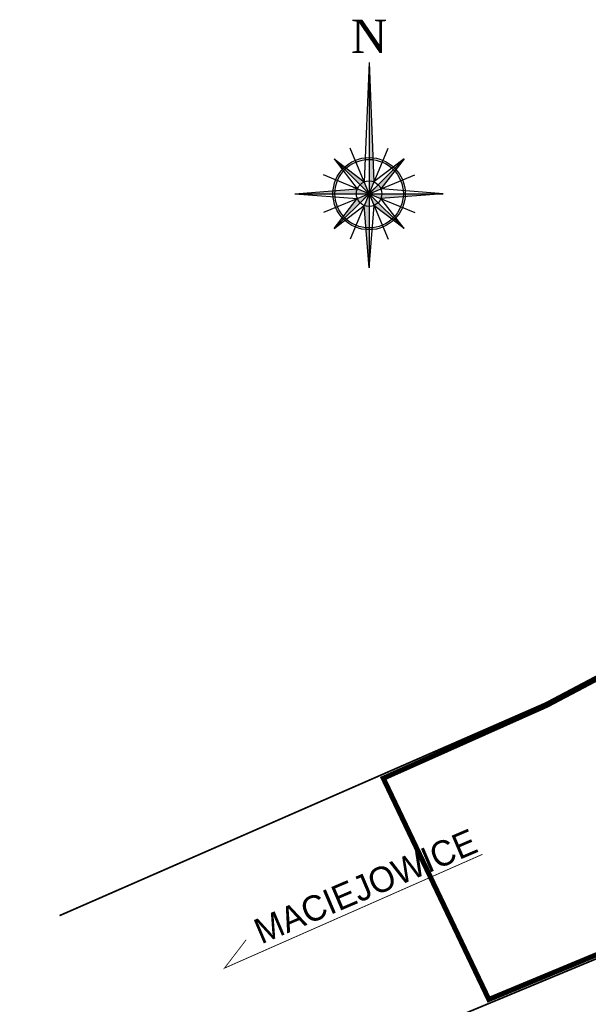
# Model space of a CAD drawing. Header units: metres. Extents: x 0 to 26143134280, y 0 to 27770722853.
# Tile 3 of 5: x 7549861 to 7549894, y 5738681 to 5738739. Entities that reach past the tile are written whole.
import ezdxf
from ezdxf import colors
from ezdxf.entities.mleader import LeaderData, LeaderLine
from ezdxf.math import Vec2, Vec3

# ---------------------------------------------------------------- set-up
doc = ezdxf.new("R2010")
doc.units = ezdxf.units.M
doc.linetypes.add('HIDDEN', pattern=[0.375, 0.25, -0.125])
for name, color, linetype, lineweight in [('_STYL_HATCH', 7, 'Continuous', 0), ('_STYL_OPIS', 7, 'Continuous', 0), ('zakres zgl', 6, 'HIDDEN', 90)]:
    doc.layers.add(name, color=color, linetype=linetype, lineweight=lineweight)
doc.layers.add('_STYL_OPISY', color=7, linetype='Continuous')
doc.layers.add('TABELA', color=7, linetype='Continuous')
doc.styles.add('35_100', font='arial.ttf', dxfattribs={"height": 35})
doc.styles.add('Romans', font='Romans.shx', dxfattribs={"width": 0.75})
doc.styles.get("Standard").update_dxf_attribs({"font": 'romans.shx', "width": 0.75})

# ---------------------------------------------------------------- blocks, each defined once
blk = doc.blocks.new('znak_polnocy_100')
h = blk.add_hatch(color=7)
edge = h.paths.add_edge_path()
edge.add_line((3.9, 42.6), (0, 138))
edge.add_line((0, 138), (0, 42.5))
edge.add_arc((1.5, 111.9), 69.3, 268.7494, 271.9804)
h = blk.add_hatch(color=7)
edge = h.paths.add_edge_path()
edge.add_arc((1.5, 111.9), 69.3, 268.7494, 271.9804, ccw=False)
edge.add_line((0, 42.5), (0, 0))
edge.add_line((0, 0), (5.1, 12.4))
edge.add_line((5.1, 12.4), (5, 17))
edge.add_line((5, 17), (3.9, 42.6))
h = blk.add_hatch(color=7)
edge = h.paths.add_edge_path()
edge.add_arc((-394.4, 4.6), 351.9, 359.25, 359.7034)
edge.add_line((-42.5, 2.8), (-78, 0))
edge.add_line((-78, 0), (-42.5, 0))
h = blk.add_hatch(color=7)
edge = h.paths.add_edge_path()
edge.add_arc((-394.4, 4.6), 351.9, 359.25, 359.7034, ccw=False)
edge.add_line((-42.5, 0), (0, 0))
edge.add_line((0, 0), (-12.4, 5.1))
edge.add_line((-12.4, 5.1), (-15.3, 4.9))
edge.add_line((-15.3, 4.9), (-42.5, 2.8))
h = blk.add_hatch(color=7)
edge = h.paths.add_edge_path()
edge.add_arc((-2.1, -156.6), 114.1, 88.9365, 90.3348, ccw=False)
edge.add_line((0, -42.5), (0, 0))
edge.add_line((0, 0), (-5.1, -12.4))
edge.add_line((-5.1, -12.4), (-5.1, -13.4))
edge.add_line((-5.1, -13.4), (-2.8, -42.5))
h = blk.add_hatch(color=7)
edge = h.paths.add_edge_path()
edge.add_arc((394.4, -4.6), 351.9, 179.25, 179.7034, ccw=False)
edge.add_line((42.5, 0), (0, 0))
edge.add_line((0, 0), (12.4, -5.1))
edge.add_line((12.4, -5.1), (12.7, -5.1))
edge.add_line((12.7, -5.1), (42.5, -2.8))
h = blk.add_hatch(color=7)
edge = h.paths.add_edge_path()
edge.add_arc((394.4, -4.6), 351.9, 179.25, 179.7034)
edge.add_line((42.5, -2.8), (78, 0))
edge.add_line((78, 0), (42.5, 0))
h = blk.add_hatch(color=7)
edge = h.paths.add_edge_path()
edge.add_arc((-2.1, -156.6), 114.1, 88.9365, 90.3348)
edge.add_line((-2.8, -42.5), (0, -78))
edge.add_line((0, -78), (0, -42.5))
at = {"color": 7}
for p, q in [((0, 138), (-5.1, 12.4)), ((0, 138), (0, -78)), ((0, 138), (5.1, 12.4)), ((0, 0), (-19.9, 48)), ((0, 0), (19.9, 48)), ((-36.8, 36.8), (-5.1, 12.4)), ((-36.8, 36.8), (-12.4, 5.1)), ((0, 0), (-36.8, 36.8)), ((0, 0), (36.8, 36.8)), ((36.8, 36.8), (5.1, 12.4)), ((36.8, 36.8), (12.4, 5.1)), ((0, 0), (-48, 19.9)), ((0, 0), (48, 19.9)), ((-78, 0), (-12.4, 5.1)), ((-78, 0), (78, 0)), ((0, 0), (-48, -19.9)), ((0, 0), (-19.9, -48)), ((-5.8, 5.8), (0, 0)), ((-5.8, -5.8), (0, 0)), ((5.8, 5.8), (0, 0)), ((5.8, -5.8), (0, 0)), ((0, 0), (48, -19.9)), ((0, 0), (19.9, -48)), ((36.8, -36.8), (0, 0)), ((78, 0), (12.4, 5.1)), ((78, 0), (12.4, -5.1)), ((-78, 0), (-12.4, -5.1)), ((-36.8, -36.8), (0, 0)), ((-36.8, -36.8), (-12.4, -5.1)), ((36.8, -36.8), (12.4, -5.1)), ((-36.8, -36.8), (-5.1, -12.4)), ((0, -78), (-5.1, -12.4)), ((0, -78), (5.2, -12.6)), ((36.8, -36.8), (5.1, -12.4))]:
    blk.add_line(p, q, dxfattribs=at)
for radius in [38, 36, 13.4]:
    blk.add_circle((0, 0), radius, dxfattribs=at)
at = {"color": 7, "extrusion": (0, 0, -1)}
for points in [[(5.1, 12.4), (0, 0), (36.8, 36.8), (0, 0)], [(0, 0), (0, 0), (-36.8, 36.8), (-12.4, 5.1)], [(0, 0), (0, 0), (36.8, -36.8), (12.4, -5.1)], [(-5.1, -12.4), (-5.1, -12.4), (-36.8, -36.8), (0, 0)]]:
    blk.add_solid(points, dxfattribs=at)
at = {"color": 7, "insert": (0, 165.6), "char_height": 35, "attachment_point": 5, "style": '35_100'}
blk.add_mtext_dynamic_manual_height_columns('{\\fTimes New Roman|b0|i0|c238|p18;N}', width=2.311, gutter_width=1250, heights=[0], dxfattribs=at)
blk = doc.blocks.new('A$C23C30276')
at = {"layer": 'TABELA', "color": 0, "xscale": 0.05625000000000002, "yscale": 0.05625000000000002, "zscale": 0.05625000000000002}
blk.add_blockref('znak_polnocy_100', (-39.838, -2.658), dxfattribs=at)

msp = doc.modelspace()

# ---------------------------------------------------------------- linework, layer by layer
at = {"layer": '_STYL_OPIS', "color": 1, "linetype": 'HIDDEN', "lineweight": 35, "ltscale": 5, "const_width": 0.1, "flags": 128}
for points in [[(7549862.862, 5738686.164), (7549870.141, 5738689.349), (7549880.58, 5738693.92), (7549891.588, 5738698.739), (7549903.88, 5738705.24), (7549907.502, 5738706.771), (7549911.2, 5738708.33), (7549915.44, 5738710.13), (7549919.411, 5738711.81), (7549922.552, 5738713.141), (7549926.262, 5738714.711), (7549929.022, 5738715.881), (7549932.898, 5738717.524), (7549936.41, 5738719), (7549943.9, 5738722.17), (7549945.741, 5738722.95), (7549947.591, 5738723.73), (7549949.9, 5738724.71), (7549957.198, 5738727.793), (7549960.62, 5738729.24), (7549964.31, 5738730.8), (7549966.16, 5738731.59), (7549968.369, 5738732.52), (7549968.849, 5738732.723)], [(7549868.838, 5738672.884), (7549898.072, 5738685.051), (7549922.05, 5738695.046), (7549939.904, 5738702.479), (7549957.915, 5738709.944), (7549975.773, 5738717.451)]]:
    msp.add_lwpolyline(points, dxfattribs=at)
at = {"layer": '_STYL_OPISY', "linetype": 'Continuous', "const_width": 0.05}
msp.add_lwpolyline([(7549887.874, 5738689.793), (7549872.616, 5738683.055), (7549873.904, 5738684.741)], dxfattribs=at)
at = {"layer": 'zakres zgl', "linetype": 'HIDDEN', "ltscale": 5, "const_width": 0.3, "flags": 128}
msp.add_lwpolyline([(7549882.009, 5738694.295), (7549891.668, 5738698.611), (7549894.328, 5738700.017), (7549896.743, 5738701.274), (7549903.952, 5738705.09), (7549936.762, 5738718.932), (7549943.745, 5738704.284), (7549888.25, 5738681.203)], close=True, dxfattribs=at)

# ---------------------------------------------------------------- block references
at = {"layer": '_STYL_HATCH', "color": 5, "ltscale": 20}
msp.add_blockref('A$C23C30276', (7549921.008, 5738731.558), dxfattribs=at)

# ---------------------------------------------------------------- leaders
at = {"layer": '_STYL_OPISY', "linetype": 'Continuous'}
ml = msp.add_multileader_mtext('Standard', dxfattribs=at)
ml.set_content('{\\fArial|b0|i0|c238|p34;\\W0.95;DW807}', color=256)
ml.set_leader_properties(linetype='Continuous')
ml.build(insert=Vec2(0, 0))
ml.multileader.update_dxf_attribs({"text_right_attachment_type": 6, "dogleg_length": 0.36, "arrow_head_size": 0.187})
ctx = ml.context
ctx.base_point, ctx.char_height, ctx.arrow_head_size, ctx.landing_gap_size, ctx.plane_origin, ctx.plane_x_axis, ctx.plane_y_axis = Vec3(7549960.539, 5738721.652), 1.5552, 0.187, 0.0933, Vec3(7549940.629, 5738730.128), Vec3(0.922624, 0.3857), Vec3(-0.3857, 0.922624)
ctx.right_attachment, ctx.text_align_type = 6, 2
notes = []
notes.append((ctx, [(0, (0, 0, 0), (0, 0), (1, 0), 1, [])]))
ctx.mtext.insert, ctx.mtext.text_direction, ctx.mtext.rotation, ctx.mtext.alignment, ctx.mtext.flow_direction = Vec3(7549966.436, 5738724.975), Vec3(0.922624, 0.3857), 0.395966, 3, 5
ml = msp.add_multileader_mtext('Standard', dxfattribs=at)
ml.set_content('{\\fArial|b0|i0|c238|p34;\\W0.95;GARWOLIN}', color=256)
ml.set_leader_properties(linetype='Continuous')
ml.build(insert=Vec2(0, 0))
ml.multileader.update_dxf_attribs({"text_right_attachment_type": 6, "dogleg_length": 0.36, "arrow_head_size": 0.18})
ctx = ml.context
ctx.base_point, ctx.char_height, ctx.arrow_head_size, ctx.landing_gap_size, ctx.plane_origin, ctx.plane_x_axis, ctx.plane_y_axis = Vec3(7549945.832, 5738713.575), 1.5, 0.18, 0.09, Vec3(7549926.289, 5738721.301), Vec3(0.91515, 0.403114), Vec3(-0.403114, 0.91515)
ctx.right_attachment, ctx.text_align_type = 6, 2
notes.append((ctx, [(0, (0, 0, 0), (0, 0), (1, 0), 1, [])]))
ctx.mtext.insert, ctx.mtext.text_direction, ctx.mtext.rotation, ctx.mtext.alignment, ctx.mtext.flow_direction = Vec3(7549955.28, 5738718.57), Vec3(0.91515, 0.403114), 0.414917, 3, 5
at = {"layer": '_STYL_OPISY'}
ml = msp.add_multileader_mtext('Standard', dxfattribs=at)
ml.set_content('{\\W0.85;\\C256;chodnik}', color=5, style='Romans')
ml.set_leader_properties(color=256, lineweight=-1)
ml.build(insert=Vec2(0, 0))
ml.multileader.update_dxf_attribs({"text_left_attachment_type": 6, "text_right_attachment_type": 6, "dogleg_length": 0.0736, "arrow_head_size": 0.2})
ctx = ml.context
ctx.base_point, ctx.char_height, ctx.arrow_head_size, ctx.landing_gap_size, ctx.plane_origin, ctx.plane_x_axis, ctx.plane_y_axis = Vec3(7549904.471, 5738692.083), 1.125, 0.2, 0.08, Vec3(7549905.461, 5738692.143), Vec3(0.919757, 0.392487), Vec3(-0.392487, 0.919757)
ctx.left_attachment, ctx.right_attachment = 6, 6
notes.append((ctx, [(0, (0, 0, 0), (0, 0), (1, 0), 1, [])]))
ctx.mtext.insert, ctx.mtext.text_direction, ctx.mtext.rotation, ctx.mtext.flow_direction = Vec3(7549904.404, 5738692.445), Vec3(0.919757, 0.392487), 0.403335, 5
at = {"layer": '_STYL_OPISY', "linetype": 'Continuous'}
ml = msp.add_multileader_mtext('Standard', dxfattribs=at)
ml.set_content('{\\fArial|b0|i0|c238|p34;\\W0.95;MACIEJOWICE}', color=256)
ml.set_leader_properties(linetype='Continuous')
ml.build(insert=Vec2(0, 0))
ml.multileader.update_dxf_attribs({"text_right_attachment_type": 6, "dogleg_length": 0.36, "arrow_head_size": 0.18})
ctx = ml.context
ctx.base_point, ctx.char_height, ctx.arrow_head_size, ctx.landing_gap_size, ctx.plane_origin, ctx.plane_x_axis, ctx.plane_y_axis = Vec3(7549874.421, 5738685.1), 1.5, 0.18, 0.09, Vec3(7549892.019, 5738708.871), Vec3(0.919645, 0.392752), Vec3(-0.392752, 0.919645)
ctx.right_attachment = 6
notes.append((ctx, [(0, (0, 0, 0), (0, 0), (1, 0), 1, [])]))
ctx.mtext.insert, ctx.mtext.text_direction, ctx.mtext.rotation, ctx.mtext.flow_direction = Vec3(7549874.204, 5738685.837), Vec3(0.919645, 0.392752), 0.403622, 5
for ctx, leaders in notes:
    for number, flags, end, landing, length, lines in leaders:
        leader = LeaderData()
        leader.index, (leader.has_last_leader_line, leader.has_dogleg_vector, leader.attachment_direction) = number, flags
        leader.last_leader_point, leader.dogleg_vector, leader.dogleg_length = Vec3(end), Vec3(landing), length
        for number, points, colour, breaks in lines:
            line = LeaderLine()
            line.index, line.vertices, line.color, line.breaks = number, Vec3.list(points), colors.encode_raw_color(colour), breaks
            leader.lines.append(line)
        ctx.leaders.append(leader)

doc.saveas('drawing.dxf')
